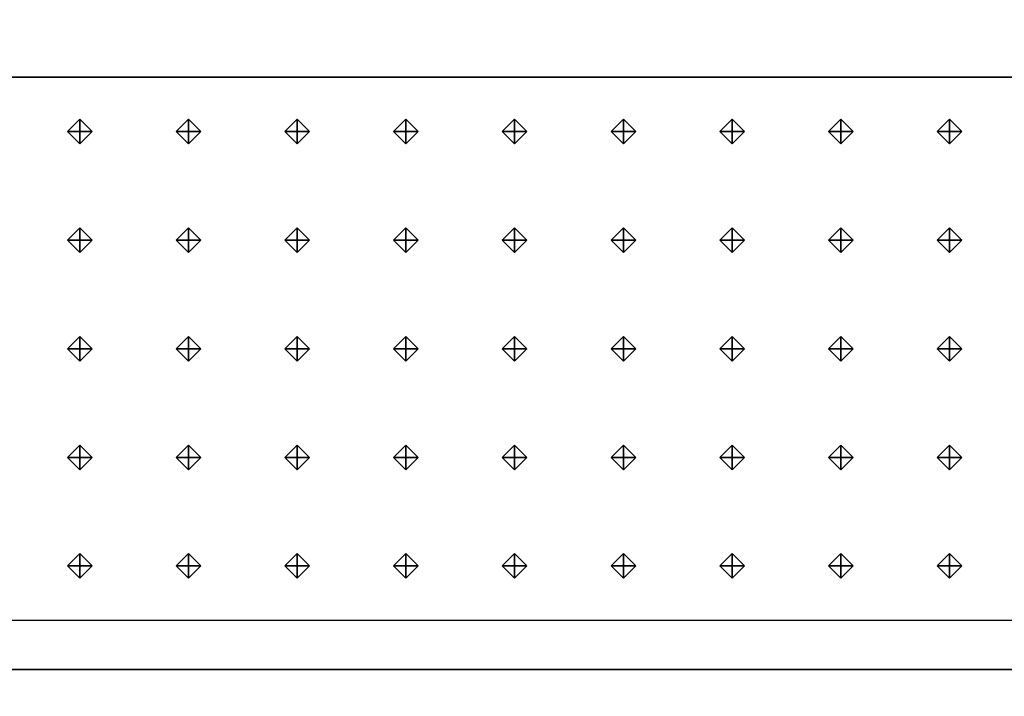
# Model space of a CAD drawing. Header units: inches. Extents: x 0.1 to 82.8, y 0.2 to 48.3.
# Tile 33 of 110: x 14.1 to 16.1, y 4.5 to 5.8. Entities that reach past the tile are written whole.
import ezdxf

# ---------------------------------------------------------------- set-up
doc = ezdxf.new("R2010")
doc.units = ezdxf.units.IN
doc.header["$MEASUREMENT"] = 0
doc.layers.add('DLX_CALC', color=3, linetype='Continuous', true_color=0x00ff00)
doc.layers.add('DLX_CONT', color=7, linetype='Continuous', true_color=0x969696)

msp = doc.modelspace()

# ---------------------------------------------------------------- linework, layer by layer
at = {"layer": 'DLX_CALC'}
for points in [[(45.6486, 5.713, 0), (45.6486, 33.013, 0), (0.3486, 33.0132, 0), (0.3485, 0.4132, 0), (0.3889, 0.4132, 0), (0.3889, 5.7132, 0), (45.6486, 5.713, 0)], [(45.6486, 5.713, 0), (0.4714, 5.7132, 0)], [(0.8486, 5.7132, 0), (45.1486, 5.713, 0)], [(0.4714, 4.6132, 0), (45.6486, 4.613, 0)]]:
    msp.add_polyline3d(points, dxfattribs=at)
at = {"layer": 'DLX_CONT'}
for points in [[(45.6486, 5.713, 0), (0.3889, 5.7132, 0)], [(0.3889, 5.7132, 0), (45.6486, 5.713, 0)], [(45.6486, 5.713, 0), (0.3889, 5.7132, 0)], [(0.3889, 5.7132, 0), (45.6486, 5.713, 0)], [(0.4238, 4.5132, 0), (45.6486, 4.513, 0)], [(45.6486, 4.513, 0), (0.4238, 4.5132, 0)], [(45.6486, 4.513, 0), (0.4238, 4.5132, 0)], [(0.4238, 4.5132, 0), (45.6486, 4.513, 0)], [(0.4238, 4.5132, 0), (45.6486, 4.513, 0)], [(45.6486, 4.513, 0), (0.4238, 4.5132, 0)]]:
    msp.add_polyline3d(points, dxfattribs=at)

# ---------------------------------------------------------------- meshes
at = {"layer": 'DLX_CALC'}
mesh = msp.add_polyface(dxfattribs=at)
corners = [(14.2449, 5.5781), (14.2699, 5.6031), (14.2449, 5.6031), (14.2699, 5.6031), (14.2449, 5.6281), (14.2449, 5.6031), (14.2449, 5.6281), (14.2199, 5.6031), (14.2449, 5.6031), (14.2199, 5.6031), (14.2449, 5.5781), (14.2449, 5.6031), (14.2699, 5.6031), (14.2449, 5.5781), (14.2449, 5.6031), (14.2449, 5.6281), (14.2699, 5.6031), (14.2449, 5.6031), (14.2199, 5.6031), (14.2449, 5.6281), (14.2449, 5.6031), (14.2449, 5.5781), (14.2199, 5.6031), (14.2449, 5.6031)]
mesh.append_faces([[corners[k] for k in face] for face in [(0, 1, 2), (3, 4, 5), (6, 7, 8), (9, 10, 11), (12, 13, 14), (15, 16, 17), (18, 19, 20), (21, 22, 23)]])
mesh = msp.add_polyface(dxfattribs=at)
corners = [(14.4653, 5.5781), (14.4903, 5.6031), (14.4653, 5.6031), (14.4903, 5.6031), (14.4653, 5.6281), (14.4653, 5.6031), (14.4653, 5.6281), (14.4403, 5.6031), (14.4653, 5.6031), (14.4403, 5.6031), (14.4653, 5.5781), (14.4653, 5.6031), (14.4903, 5.6031), (14.4653, 5.5781), (14.4653, 5.6031), (14.4653, 5.6281), (14.4903, 5.6031), (14.4653, 5.6031), (14.4403, 5.6031), (14.4653, 5.6281), (14.4653, 5.6031), (14.4653, 5.5781), (14.4403, 5.6031), (14.4653, 5.6031)]
mesh.append_faces([[corners[k] for k in face] for face in [(0, 1, 2), (3, 4, 5), (6, 7, 8), (9, 10, 11), (12, 13, 14), (15, 16, 17), (18, 19, 20), (21, 22, 23)]])
mesh = msp.add_polyface(dxfattribs=at)
corners = [(14.6857, 5.5781), (14.7107, 5.6031), (14.6857, 5.6031), (14.7107, 5.6031), (14.6857, 5.6281), (14.6857, 5.6031), (14.6857, 5.6281), (14.6607, 5.6031), (14.6857, 5.6031), (14.6607, 5.6031), (14.6857, 5.5781), (14.6857, 5.6031), (14.7107, 5.6031), (14.6857, 5.5781), (14.6857, 5.6031), (14.6857, 5.6281), (14.7107, 5.6031), (14.6857, 5.6031), (14.6607, 5.6031), (14.6857, 5.6281), (14.6857, 5.6031), (14.6857, 5.5781), (14.6607, 5.6031), (14.6857, 5.6031)]
mesh.append_faces([[corners[k] for k in face] for face in [(0, 1, 2), (3, 4, 5), (6, 7, 8), (9, 10, 11), (12, 13, 14), (15, 16, 17), (18, 19, 20), (21, 22, 23)]])
mesh = msp.add_polyface(dxfattribs=at)
corners = [(14.906, 5.5781), (14.931, 5.6031), (14.906, 5.6031), (14.931, 5.6031), (14.906, 5.6281), (14.906, 5.6031), (14.906, 5.6281), (14.881, 5.6031), (14.906, 5.6031), (14.881, 5.6031), (14.906, 5.5781), (14.906, 5.6031), (14.931, 5.6031), (14.906, 5.5781), (14.906, 5.6031), (14.906, 5.6281), (14.931, 5.6031), (14.906, 5.6031), (14.881, 5.6031), (14.906, 5.6281), (14.906, 5.6031), (14.906, 5.5781), (14.881, 5.6031), (14.906, 5.6031)]
mesh.append_faces([[corners[k] for k in face] for face in [(0, 1, 2), (3, 4, 5), (6, 7, 8), (9, 10, 11), (12, 13, 14), (15, 16, 17), (18, 19, 20), (21, 22, 23)]])
mesh = msp.add_polyface(dxfattribs=at)
corners = [(15.1264, 5.5781), (15.1514, 5.6031), (15.1264, 5.6031), (15.1514, 5.6031), (15.1264, 5.6281), (15.1264, 5.6031), (15.1264, 5.6281), (15.1014, 5.6031), (15.1264, 5.6031), (15.1014, 5.6031), (15.1264, 5.5781), (15.1264, 5.6031), (15.1514, 5.6031), (15.1264, 5.5781), (15.1264, 5.6031), (15.1264, 5.6281), (15.1514, 5.6031), (15.1264, 5.6031), (15.1014, 5.6031), (15.1264, 5.6281), (15.1264, 5.6031), (15.1264, 5.5781), (15.1014, 5.6031), (15.1264, 5.6031)]
mesh.append_faces([[corners[k] for k in face] for face in [(0, 1, 2), (3, 4, 5), (6, 7, 8), (9, 10, 11), (12, 13, 14), (15, 16, 17), (18, 19, 20), (21, 22, 23)]])
mesh = msp.add_polyface(dxfattribs=at)
corners = [(15.3468, 5.5781), (15.3718, 5.6031), (15.3468, 5.6031), (15.3718, 5.6031), (15.3468, 5.6281), (15.3468, 5.6031), (15.3468, 5.6281), (15.3218, 5.6031), (15.3468, 5.6031), (15.3218, 5.6031), (15.3468, 5.5781), (15.3468, 5.6031), (15.3718, 5.6031), (15.3468, 5.5781), (15.3468, 5.6031), (15.3468, 5.6281), (15.3718, 5.6031), (15.3468, 5.6031), (15.3218, 5.6031), (15.3468, 5.6281), (15.3468, 5.6031), (15.3468, 5.5781), (15.3218, 5.6031), (15.3468, 5.6031)]
mesh.append_faces([[corners[k] for k in face] for face in [(0, 1, 2), (3, 4, 5), (6, 7, 8), (9, 10, 11), (12, 13, 14), (15, 16, 17), (18, 19, 20), (21, 22, 23)]])
mesh = msp.add_polyface(dxfattribs=at)
corners = [(15.5672, 5.5781), (15.5922, 5.6031), (15.5672, 5.6031), (15.5922, 5.6031), (15.5672, 5.6281), (15.5672, 5.6031), (15.5672, 5.6281), (15.5422, 5.6031), (15.5672, 5.6031), (15.5422, 5.6031), (15.5672, 5.5781), (15.5672, 5.6031), (15.5922, 5.6031), (15.5672, 5.5781), (15.5672, 5.6031), (15.5672, 5.6281), (15.5922, 5.6031), (15.5672, 5.6031), (15.5422, 5.6031), (15.5672, 5.6281), (15.5672, 5.6031), (15.5672, 5.5781), (15.5422, 5.6031), (15.5672, 5.6031)]
mesh.append_faces([[corners[k] for k in face] for face in [(0, 1, 2), (3, 4, 5), (6, 7, 8), (9, 10, 11), (12, 13, 14), (15, 16, 17), (18, 19, 20), (21, 22, 23)]])
mesh = msp.add_polyface(dxfattribs=at)
corners = [(15.7875, 5.5781), (15.8125, 5.6031), (15.7875, 5.6031), (15.8125, 5.6031), (15.7875, 5.6281), (15.7875, 5.6031), (15.7875, 5.6281), (15.7625, 5.6031), (15.7875, 5.6031), (15.7625, 5.6031), (15.7875, 5.5781), (15.7875, 5.6031), (15.8125, 5.6031), (15.7875, 5.5781), (15.7875, 5.6031), (15.7875, 5.6281), (15.8125, 5.6031), (15.7875, 5.6031), (15.7625, 5.6031), (15.7875, 5.6281), (15.7875, 5.6031), (15.7875, 5.5781), (15.7625, 5.6031), (15.7875, 5.6031)]
mesh.append_faces([[corners[k] for k in face] for face in [(0, 1, 2), (3, 4, 5), (6, 7, 8), (9, 10, 11), (12, 13, 14), (15, 16, 17), (18, 19, 20), (21, 22, 23)]])
mesh = msp.add_polyface(dxfattribs=at)
corners = [(16.0079, 5.5781), (16.0329, 5.6031), (16.0079, 5.6031), (16.0329, 5.6031), (16.0079, 5.6281), (16.0079, 5.6031), (16.0079, 5.6281), (15.9829, 5.6031), (16.0079, 5.6031), (15.9829, 5.6031), (16.0079, 5.5781), (16.0079, 5.6031), (16.0329, 5.6031), (16.0079, 5.5781), (16.0079, 5.6031), (16.0079, 5.6281), (16.0329, 5.6031), (16.0079, 5.6031), (15.9829, 5.6031), (16.0079, 5.6281), (16.0079, 5.6031), (16.0079, 5.5781), (15.9829, 5.6031), (16.0079, 5.6031)]
mesh.append_faces([[corners[k] for k in face] for face in [(0, 1, 2), (3, 4, 5), (6, 7, 8), (9, 10, 11), (12, 13, 14), (15, 16, 17), (18, 19, 20), (21, 22, 23)]])
mesh = msp.add_polyface(dxfattribs=at)
corners = [(14.2449, 5.3581), (14.2699, 5.3831), (14.2449, 5.3831), (14.2699, 5.3831), (14.2449, 5.4081), (14.2449, 5.3831), (14.2449, 5.4081), (14.2199, 5.3831), (14.2449, 5.3831), (14.2199, 5.3831), (14.2449, 5.3581), (14.2449, 5.3831), (14.2699, 5.3831), (14.2449, 5.3581), (14.2449, 5.3831), (14.2449, 5.4081), (14.2699, 5.3831), (14.2449, 5.3831), (14.2199, 5.3831), (14.2449, 5.4081), (14.2449, 5.3831), (14.2449, 5.3581), (14.2199, 5.3831), (14.2449, 5.3831)]
mesh.append_faces([[corners[k] for k in face] for face in [(0, 1, 2), (3, 4, 5), (6, 7, 8), (9, 10, 11), (12, 13, 14), (15, 16, 17), (18, 19, 20), (21, 22, 23)]])
mesh = msp.add_polyface(dxfattribs=at)
corners = [(14.4653, 5.3581), (14.4903, 5.3831), (14.4653, 5.3831), (14.4903, 5.3831), (14.4653, 5.4081), (14.4653, 5.3831), (14.4653, 5.4081), (14.4403, 5.3831), (14.4653, 5.3831), (14.4403, 5.3831), (14.4653, 5.3581), (14.4653, 5.3831), (14.4903, 5.3831), (14.4653, 5.3581), (14.4653, 5.3831), (14.4653, 5.4081), (14.4903, 5.3831), (14.4653, 5.3831), (14.4403, 5.3831), (14.4653, 5.4081), (14.4653, 5.3831), (14.4653, 5.3581), (14.4403, 5.3831), (14.4653, 5.3831)]
mesh.append_faces([[corners[k] for k in face] for face in [(0, 1, 2), (3, 4, 5), (6, 7, 8), (9, 10, 11), (12, 13, 14), (15, 16, 17), (18, 19, 20), (21, 22, 23)]])
mesh = msp.add_polyface(dxfattribs=at)
corners = [(14.6857, 5.3581), (14.7107, 5.3831), (14.6857, 5.3831), (14.7107, 5.3831), (14.6857, 5.4081), (14.6857, 5.3831), (14.6857, 5.4081), (14.6607, 5.3831), (14.6857, 5.3831), (14.6607, 5.3831), (14.6857, 5.3581), (14.6857, 5.3831), (14.7107, 5.3831), (14.6857, 5.3581), (14.6857, 5.3831), (14.6857, 5.4081), (14.7107, 5.3831), (14.6857, 5.3831), (14.6607, 5.3831), (14.6857, 5.4081), (14.6857, 5.3831), (14.6857, 5.3581), (14.6607, 5.3831), (14.6857, 5.3831)]
mesh.append_faces([[corners[k] for k in face] for face in [(0, 1, 2), (3, 4, 5), (6, 7, 8), (9, 10, 11), (12, 13, 14), (15, 16, 17), (18, 19, 20), (21, 22, 23)]])
mesh = msp.add_polyface(dxfattribs=at)
corners = [(14.906, 5.3581), (14.931, 5.3831), (14.906, 5.3831), (14.931, 5.3831), (14.906, 5.4081), (14.906, 5.3831), (14.906, 5.4081), (14.881, 5.3831), (14.906, 5.3831), (14.881, 5.3831), (14.906, 5.3581), (14.906, 5.3831), (14.931, 5.3831), (14.906, 5.3581), (14.906, 5.3831), (14.906, 5.4081), (14.931, 5.3831), (14.906, 5.3831), (14.881, 5.3831), (14.906, 5.4081), (14.906, 5.3831), (14.906, 5.3581), (14.881, 5.3831), (14.906, 5.3831)]
mesh.append_faces([[corners[k] for k in face] for face in [(0, 1, 2), (3, 4, 5), (6, 7, 8), (9, 10, 11), (12, 13, 14), (15, 16, 17), (18, 19, 20), (21, 22, 23)]])
mesh = msp.add_polyface(dxfattribs=at)
corners = [(15.1264, 5.3581), (15.1514, 5.3831), (15.1264, 5.3831), (15.1514, 5.3831), (15.1264, 5.4081), (15.1264, 5.3831), (15.1264, 5.4081), (15.1014, 5.3831), (15.1264, 5.3831), (15.1014, 5.3831), (15.1264, 5.3581), (15.1264, 5.3831), (15.1514, 5.3831), (15.1264, 5.3581), (15.1264, 5.3831), (15.1264, 5.4081), (15.1514, 5.3831), (15.1264, 5.3831), (15.1014, 5.3831), (15.1264, 5.4081), (15.1264, 5.3831), (15.1264, 5.3581), (15.1014, 5.3831), (15.1264, 5.3831)]
mesh.append_faces([[corners[k] for k in face] for face in [(0, 1, 2), (3, 4, 5), (6, 7, 8), (9, 10, 11), (12, 13, 14), (15, 16, 17), (18, 19, 20), (21, 22, 23)]])
mesh = msp.add_polyface(dxfattribs=at)
corners = [(15.3468, 5.3581), (15.3718, 5.3831), (15.3468, 5.3831), (15.3718, 5.3831), (15.3468, 5.4081), (15.3468, 5.3831), (15.3468, 5.4081), (15.3218, 5.3831), (15.3468, 5.3831), (15.3218, 5.3831), (15.3468, 5.3581), (15.3468, 5.3831), (15.3718, 5.3831), (15.3468, 5.3581), (15.3468, 5.3831), (15.3468, 5.4081), (15.3718, 5.3831), (15.3468, 5.3831), (15.3218, 5.3831), (15.3468, 5.4081), (15.3468, 5.3831), (15.3468, 5.3581), (15.3218, 5.3831), (15.3468, 5.3831)]
mesh.append_faces([[corners[k] for k in face] for face in [(0, 1, 2), (3, 4, 5), (6, 7, 8), (9, 10, 11), (12, 13, 14), (15, 16, 17), (18, 19, 20), (21, 22, 23)]])
mesh = msp.add_polyface(dxfattribs=at)
corners = [(15.5672, 5.3581), (15.5922, 5.3831), (15.5672, 5.3831), (15.5922, 5.3831), (15.5672, 5.4081), (15.5672, 5.3831), (15.5672, 5.4081), (15.5422, 5.3831), (15.5672, 5.3831), (15.5422, 5.3831), (15.5672, 5.3581), (15.5672, 5.3831), (15.5922, 5.3831), (15.5672, 5.3581), (15.5672, 5.3831), (15.5672, 5.4081), (15.5922, 5.3831), (15.5672, 5.3831), (15.5422, 5.3831), (15.5672, 5.4081), (15.5672, 5.3831), (15.5672, 5.3581), (15.5422, 5.3831), (15.5672, 5.3831)]
mesh.append_faces([[corners[k] for k in face] for face in [(0, 1, 2), (3, 4, 5), (6, 7, 8), (9, 10, 11), (12, 13, 14), (15, 16, 17), (18, 19, 20), (21, 22, 23)]])
mesh = msp.add_polyface(dxfattribs=at)
corners = [(15.7875, 5.3581), (15.8125, 5.3831), (15.7875, 5.3831), (15.8125, 5.3831), (15.7875, 5.4081), (15.7875, 5.3831), (15.7875, 5.4081), (15.7625, 5.3831), (15.7875, 5.3831), (15.7625, 5.3831), (15.7875, 5.3581), (15.7875, 5.3831), (15.8125, 5.3831), (15.7875, 5.3581), (15.7875, 5.3831), (15.7875, 5.4081), (15.8125, 5.3831), (15.7875, 5.3831), (15.7625, 5.3831), (15.7875, 5.4081), (15.7875, 5.3831), (15.7875, 5.3581), (15.7625, 5.3831), (15.7875, 5.3831)]
mesh.append_faces([[corners[k] for k in face] for face in [(0, 1, 2), (3, 4, 5), (6, 7, 8), (9, 10, 11), (12, 13, 14), (15, 16, 17), (18, 19, 20), (21, 22, 23)]])
mesh = msp.add_polyface(dxfattribs=at)
corners = [(16.0079, 5.3581), (16.0329, 5.3831), (16.0079, 5.3831), (16.0329, 5.3831), (16.0079, 5.4081), (16.0079, 5.3831), (16.0079, 5.4081), (15.9829, 5.3831), (16.0079, 5.3831), (15.9829, 5.3831), (16.0079, 5.3581), (16.0079, 5.3831), (16.0329, 5.3831), (16.0079, 5.3581), (16.0079, 5.3831), (16.0079, 5.4081), (16.0329, 5.3831), (16.0079, 5.3831), (15.9829, 5.3831), (16.0079, 5.4081), (16.0079, 5.3831), (16.0079, 5.3581), (15.9829, 5.3831), (16.0079, 5.3831)]
mesh.append_faces([[corners[k] for k in face] for face in [(0, 1, 2), (3, 4, 5), (6, 7, 8), (9, 10, 11), (12, 13, 14), (15, 16, 17), (18, 19, 20), (21, 22, 23)]])
mesh = msp.add_polyface(dxfattribs=at)
corners = [(14.2449, 5.1381), (14.2699, 5.1631), (14.2449, 5.1631), (14.2699, 5.1631), (14.2449, 5.1881), (14.2449, 5.1631), (14.2449, 5.1881), (14.2199, 5.1631), (14.2449, 5.1631), (14.2199, 5.1631), (14.2449, 5.1381), (14.2449, 5.1631), (14.2699, 5.1631), (14.2449, 5.1381), (14.2449, 5.1631), (14.2449, 5.1881), (14.2699, 5.1631), (14.2449, 5.1631), (14.2199, 5.1631), (14.2449, 5.1881), (14.2449, 5.1631), (14.2449, 5.1381), (14.2199, 5.1631), (14.2449, 5.1631)]
mesh.append_faces([[corners[k] for k in face] for face in [(0, 1, 2), (3, 4, 5), (6, 7, 8), (9, 10, 11), (12, 13, 14), (15, 16, 17), (18, 19, 20), (21, 22, 23)]])
mesh = msp.add_polyface(dxfattribs=at)
corners = [(14.4653, 5.1381), (14.4903, 5.1631), (14.4653, 5.1631), (14.4903, 5.1631), (14.4653, 5.1881), (14.4653, 5.1631), (14.4653, 5.1881), (14.4403, 5.1631), (14.4653, 5.1631), (14.4403, 5.1631), (14.4653, 5.1381), (14.4653, 5.1631), (14.4903, 5.1631), (14.4653, 5.1381), (14.4653, 5.1631), (14.4653, 5.1881), (14.4903, 5.1631), (14.4653, 5.1631), (14.4403, 5.1631), (14.4653, 5.1881), (14.4653, 5.1631), (14.4653, 5.1381), (14.4403, 5.1631), (14.4653, 5.1631)]
mesh.append_faces([[corners[k] for k in face] for face in [(0, 1, 2), (3, 4, 5), (6, 7, 8), (9, 10, 11), (12, 13, 14), (15, 16, 17), (18, 19, 20), (21, 22, 23)]])
mesh = msp.add_polyface(dxfattribs=at)
corners = [(14.6857, 5.1381), (14.7107, 5.1631), (14.6857, 5.1631), (14.7107, 5.1631), (14.6857, 5.1881), (14.6857, 5.1631), (14.6857, 5.1881), (14.6607, 5.1631), (14.6857, 5.1631), (14.6607, 5.1631), (14.6857, 5.1381), (14.6857, 5.1631), (14.7107, 5.1631), (14.6857, 5.1381), (14.6857, 5.1631), (14.6857, 5.1881), (14.7107, 5.1631), (14.6857, 5.1631), (14.6607, 5.1631), (14.6857, 5.1881), (14.6857, 5.1631), (14.6857, 5.1381), (14.6607, 5.1631), (14.6857, 5.1631)]
mesh.append_faces([[corners[k] for k in face] for face in [(0, 1, 2), (3, 4, 5), (6, 7, 8), (9, 10, 11), (12, 13, 14), (15, 16, 17), (18, 19, 20), (21, 22, 23)]])
mesh = msp.add_polyface(dxfattribs=at)
corners = [(14.906, 5.1381), (14.931, 5.1631), (14.906, 5.1631), (14.931, 5.1631), (14.906, 5.1881), (14.906, 5.1631), (14.906, 5.1881), (14.881, 5.1631), (14.906, 5.1631), (14.881, 5.1631), (14.906, 5.1381), (14.906, 5.1631), (14.931, 5.1631), (14.906, 5.1381), (14.906, 5.1631), (14.906, 5.1881), (14.931, 5.1631), (14.906, 5.1631), (14.881, 5.1631), (14.906, 5.1881), (14.906, 5.1631), (14.906, 5.1381), (14.881, 5.1631), (14.906, 5.1631)]
mesh.append_faces([[corners[k] for k in face] for face in [(0, 1, 2), (3, 4, 5), (6, 7, 8), (9, 10, 11), (12, 13, 14), (15, 16, 17), (18, 19, 20), (21, 22, 23)]])
mesh = msp.add_polyface(dxfattribs=at)
corners = [(15.1264, 5.1381), (15.1514, 5.1631), (15.1264, 5.1631), (15.1514, 5.1631), (15.1264, 5.1881), (15.1264, 5.1631), (15.1264, 5.1881), (15.1014, 5.1631), (15.1264, 5.1631), (15.1014, 5.1631), (15.1264, 5.1381), (15.1264, 5.1631), (15.1514, 5.1631), (15.1264, 5.1381), (15.1264, 5.1631), (15.1264, 5.1881), (15.1514, 5.1631), (15.1264, 5.1631), (15.1014, 5.1631), (15.1264, 5.1881), (15.1264, 5.1631), (15.1264, 5.1381), (15.1014, 5.1631), (15.1264, 5.1631)]
mesh.append_faces([[corners[k] for k in face] for face in [(0, 1, 2), (3, 4, 5), (6, 7, 8), (9, 10, 11), (12, 13, 14), (15, 16, 17), (18, 19, 20), (21, 22, 23)]])
mesh = msp.add_polyface(dxfattribs=at)
corners = [(15.3468, 5.1381), (15.3718, 5.1631), (15.3468, 5.1631), (15.3718, 5.1631), (15.3468, 5.1881), (15.3468, 5.1631), (15.3468, 5.1881), (15.3218, 5.1631), (15.3468, 5.1631), (15.3218, 5.1631), (15.3468, 5.1381), (15.3468, 5.1631), (15.3718, 5.1631), (15.3468, 5.1381), (15.3468, 5.1631), (15.3468, 5.1881), (15.3718, 5.1631), (15.3468, 5.1631), (15.3218, 5.1631), (15.3468, 5.1881), (15.3468, 5.1631), (15.3468, 5.1381), (15.3218, 5.1631), (15.3468, 5.1631)]
mesh.append_faces([[corners[k] for k in face] for face in [(0, 1, 2), (3, 4, 5), (6, 7, 8), (9, 10, 11), (12, 13, 14), (15, 16, 17), (18, 19, 20), (21, 22, 23)]])
mesh = msp.add_polyface(dxfattribs=at)
corners = [(15.5672, 5.1381), (15.5922, 5.1631), (15.5672, 5.1631), (15.5922, 5.1631), (15.5672, 5.1881), (15.5672, 5.1631), (15.5672, 5.1881), (15.5422, 5.1631), (15.5672, 5.1631), (15.5422, 5.1631), (15.5672, 5.1381), (15.5672, 5.1631), (15.5922, 5.1631), (15.5672, 5.1381), (15.5672, 5.1631), (15.5672, 5.1881), (15.5922, 5.1631), (15.5672, 5.1631), (15.5422, 5.1631), (15.5672, 5.1881), (15.5672, 5.1631), (15.5672, 5.1381), (15.5422, 5.1631), (15.5672, 5.1631)]
mesh.append_faces([[corners[k] for k in face] for face in [(0, 1, 2), (3, 4, 5), (6, 7, 8), (9, 10, 11), (12, 13, 14), (15, 16, 17), (18, 19, 20), (21, 22, 23)]])
mesh = msp.add_polyface(dxfattribs=at)
corners = [(15.7875, 5.1381), (15.8125, 5.1631), (15.7875, 5.1631), (15.8125, 5.1631), (15.7875, 5.1881), (15.7875, 5.1631), (15.7875, 5.1881), (15.7625, 5.1631), (15.7875, 5.1631), (15.7625, 5.1631), (15.7875, 5.1381), (15.7875, 5.1631), (15.8125, 5.1631), (15.7875, 5.1381), (15.7875, 5.1631), (15.7875, 5.1881), (15.8125, 5.1631), (15.7875, 5.1631), (15.7625, 5.1631), (15.7875, 5.1881), (15.7875, 5.1631), (15.7875, 5.1381), (15.7625, 5.1631), (15.7875, 5.1631)]
mesh.append_faces([[corners[k] for k in face] for face in [(0, 1, 2), (3, 4, 5), (6, 7, 8), (9, 10, 11), (12, 13, 14), (15, 16, 17), (18, 19, 20), (21, 22, 23)]])
mesh = msp.add_polyface(dxfattribs=at)
corners = [(16.0079, 5.1381), (16.0329, 5.1631), (16.0079, 5.1631), (16.0329, 5.1631), (16.0079, 5.1881), (16.0079, 5.1631), (16.0079, 5.1881), (15.9829, 5.1631), (16.0079, 5.1631), (15.9829, 5.1631), (16.0079, 5.1381), (16.0079, 5.1631), (16.0329, 5.1631), (16.0079, 5.1381), (16.0079, 5.1631), (16.0079, 5.1881), (16.0329, 5.1631), (16.0079, 5.1631), (15.9829, 5.1631), (16.0079, 5.1881), (16.0079, 5.1631), (16.0079, 5.1381), (15.9829, 5.1631), (16.0079, 5.1631)]
mesh.append_faces([[corners[k] for k in face] for face in [(0, 1, 2), (3, 4, 5), (6, 7, 8), (9, 10, 11), (12, 13, 14), (15, 16, 17), (18, 19, 20), (21, 22, 23)]])
mesh = msp.add_polyface(dxfattribs=at)
corners = [(14.2449, 4.9181), (14.2699, 4.9431), (14.2449, 4.9431), (14.2699, 4.9431), (14.2449, 4.9681), (14.2449, 4.9431), (14.2449, 4.9681), (14.2199, 4.9431), (14.2449, 4.9431), (14.2199, 4.9431), (14.2449, 4.9181), (14.2449, 4.9431), (14.2699, 4.9431), (14.2449, 4.9181), (14.2449, 4.9431), (14.2449, 4.9681), (14.2699, 4.9431), (14.2449, 4.9431), (14.2199, 4.9431), (14.2449, 4.9681), (14.2449, 4.9431), (14.2449, 4.9181), (14.2199, 4.9431), (14.2449, 4.9431)]
mesh.append_faces([[corners[k] for k in face] for face in [(0, 1, 2), (3, 4, 5), (6, 7, 8), (9, 10, 11), (12, 13, 14), (15, 16, 17), (18, 19, 20), (21, 22, 23)]])
mesh = msp.add_polyface(dxfattribs=at)
corners = [(14.4653, 4.9181), (14.4903, 4.9431), (14.4653, 4.9431), (14.4903, 4.9431), (14.4653, 4.9681), (14.4653, 4.9431), (14.4653, 4.9681), (14.4403, 4.9431), (14.4653, 4.9431), (14.4403, 4.9431), (14.4653, 4.9181), (14.4653, 4.9431), (14.4903, 4.9431), (14.4653, 4.9181), (14.4653, 4.9431), (14.4653, 4.9681), (14.4903, 4.9431), (14.4653, 4.9431), (14.4403, 4.9431), (14.4653, 4.9681), (14.4653, 4.9431), (14.4653, 4.9181), (14.4403, 4.9431), (14.4653, 4.9431)]
mesh.append_faces([[corners[k] for k in face] for face in [(0, 1, 2), (3, 4, 5), (6, 7, 8), (9, 10, 11), (12, 13, 14), (15, 16, 17), (18, 19, 20), (21, 22, 23)]])
mesh = msp.add_polyface(dxfattribs=at)
corners = [(14.6857, 4.9181), (14.7107, 4.9431), (14.6857, 4.9431), (14.7107, 4.9431), (14.6857, 4.9681), (14.6857, 4.9431), (14.6857, 4.9681), (14.6607, 4.9431), (14.6857, 4.9431), (14.6607, 4.9431), (14.6857, 4.9181), (14.6857, 4.9431), (14.7107, 4.9431), (14.6857, 4.9181), (14.6857, 4.9431), (14.6857, 4.9681), (14.7107, 4.9431), (14.6857, 4.9431), (14.6607, 4.9431), (14.6857, 4.9681), (14.6857, 4.9431), (14.6857, 4.9181), (14.6607, 4.9431), (14.6857, 4.9431)]
mesh.append_faces([[corners[k] for k in face] for face in [(0, 1, 2), (3, 4, 5), (6, 7, 8), (9, 10, 11), (12, 13, 14), (15, 16, 17), (18, 19, 20), (21, 22, 23)]])
mesh = msp.add_polyface(dxfattribs=at)
corners = [(14.906, 4.9181), (14.931, 4.9431), (14.906, 4.9431), (14.931, 4.9431), (14.906, 4.9681), (14.906, 4.9431), (14.906, 4.9681), (14.881, 4.9431), (14.906, 4.9431), (14.881, 4.9431), (14.906, 4.9181), (14.906, 4.9431), (14.931, 4.9431), (14.906, 4.9181), (14.906, 4.9431), (14.906, 4.9681), (14.931, 4.9431), (14.906, 4.9431), (14.881, 4.9431), (14.906, 4.9681), (14.906, 4.9431), (14.906, 4.9181), (14.881, 4.9431), (14.906, 4.9431)]
mesh.append_faces([[corners[k] for k in face] for face in [(0, 1, 2), (3, 4, 5), (6, 7, 8), (9, 10, 11), (12, 13, 14), (15, 16, 17), (18, 19, 20), (21, 22, 23)]])
mesh = msp.add_polyface(dxfattribs=at)
corners = [(15.1264, 4.9181), (15.1514, 4.9431), (15.1264, 4.9431), (15.1514, 4.9431), (15.1264, 4.9681), (15.1264, 4.9431), (15.1264, 4.9681), (15.1014, 4.9431), (15.1264, 4.9431), (15.1014, 4.9431), (15.1264, 4.9181), (15.1264, 4.9431), (15.1514, 4.9431), (15.1264, 4.9181), (15.1264, 4.9431), (15.1264, 4.9681), (15.1514, 4.9431), (15.1264, 4.9431), (15.1014, 4.9431), (15.1264, 4.9681), (15.1264, 4.9431), (15.1264, 4.9181), (15.1014, 4.9431), (15.1264, 4.9431)]
mesh.append_faces([[corners[k] for k in face] for face in [(0, 1, 2), (3, 4, 5), (6, 7, 8), (9, 10, 11), (12, 13, 14), (15, 16, 17), (18, 19, 20), (21, 22, 23)]])
mesh = msp.add_polyface(dxfattribs=at)
corners = [(15.3468, 4.9181), (15.3718, 4.9431), (15.3468, 4.9431), (15.3718, 4.9431), (15.3468, 4.9681), (15.3468, 4.9431), (15.3468, 4.9681), (15.3218, 4.9431), (15.3468, 4.9431), (15.3218, 4.9431), (15.3468, 4.9181), (15.3468, 4.9431), (15.3718, 4.9431), (15.3468, 4.9181), (15.3468, 4.9431), (15.3468, 4.9681), (15.3718, 4.9431), (15.3468, 4.9431), (15.3218, 4.9431), (15.3468, 4.9681), (15.3468, 4.9431), (15.3468, 4.9181), (15.3218, 4.9431), (15.3468, 4.9431)]
mesh.append_faces([[corners[k] for k in face] for face in [(0, 1, 2), (3, 4, 5), (6, 7, 8), (9, 10, 11), (12, 13, 14), (15, 16, 17), (18, 19, 20), (21, 22, 23)]])
mesh = msp.add_polyface(dxfattribs=at)
corners = [(15.5672, 4.9181), (15.5922, 4.9431), (15.5672, 4.9431), (15.5922, 4.9431), (15.5672, 4.9681), (15.5672, 4.9431), (15.5672, 4.9681), (15.5422, 4.9431), (15.5672, 4.9431), (15.5422, 4.9431), (15.5672, 4.9181), (15.5672, 4.9431), (15.5922, 4.9431), (15.5672, 4.9181), (15.5672, 4.9431), (15.5672, 4.9681), (15.5922, 4.9431), (15.5672, 4.9431), (15.5422, 4.9431), (15.5672, 4.9681), (15.5672, 4.9431), (15.5672, 4.9181), (15.5422, 4.9431), (15.5672, 4.9431)]
mesh.append_faces([[corners[k] for k in face] for face in [(0, 1, 2), (3, 4, 5), (6, 7, 8), (9, 10, 11), (12, 13, 14), (15, 16, 17), (18, 19, 20), (21, 22, 23)]])
mesh = msp.add_polyface(dxfattribs=at)
corners = [(15.7875, 4.9181), (15.8125, 4.9431), (15.7875, 4.9431), (15.8125, 4.9431), (15.7875, 4.9681), (15.7875, 4.9431), (15.7875, 4.9681), (15.7625, 4.9431), (15.7875, 4.9431), (15.7625, 4.9431), (15.7875, 4.9181), (15.7875, 4.9431), (15.8125, 4.9431), (15.7875, 4.9181), (15.7875, 4.9431), (15.7875, 4.9681), (15.8125, 4.9431), (15.7875, 4.9431), (15.7625, 4.9431), (15.7875, 4.9681), (15.7875, 4.9431), (15.7875, 4.9181), (15.7625, 4.9431), (15.7875, 4.9431)]
mesh.append_faces([[corners[k] for k in face] for face in [(0, 1, 2), (3, 4, 5), (6, 7, 8), (9, 10, 11), (12, 13, 14), (15, 16, 17), (18, 19, 20), (21, 22, 23)]])
mesh = msp.add_polyface(dxfattribs=at)
corners = [(16.0079, 4.9181), (16.0329, 4.9431), (16.0079, 4.9431), (16.0329, 4.9431), (16.0079, 4.9681), (16.0079, 4.9431), (16.0079, 4.9681), (15.9829, 4.9431), (16.0079, 4.9431), (15.9829, 4.9431), (16.0079, 4.9181), (16.0079, 4.9431), (16.0329, 4.9431), (16.0079, 4.9181), (16.0079, 4.9431), (16.0079, 4.9681), (16.0329, 4.9431), (16.0079, 4.9431), (15.9829, 4.9431), (16.0079, 4.9681), (16.0079, 4.9431), (16.0079, 4.9181), (15.9829, 4.9431), (16.0079, 4.9431)]
mesh.append_faces([[corners[k] for k in face] for face in [(0, 1, 2), (3, 4, 5), (6, 7, 8), (9, 10, 11), (12, 13, 14), (15, 16, 17), (18, 19, 20), (21, 22, 23)]])
mesh = msp.add_polyface(dxfattribs=at)
corners = [(14.2449, 4.6981), (14.2699, 4.7231), (14.2449, 4.7231), (14.2699, 4.7231), (14.2449, 4.7481), (14.2449, 4.7231), (14.2449, 4.7481), (14.2199, 4.7231), (14.2449, 4.7231), (14.2199, 4.7231), (14.2449, 4.6981), (14.2449, 4.7231), (14.2699, 4.7231), (14.2449, 4.6981), (14.2449, 4.7231), (14.2449, 4.7481), (14.2699, 4.7231), (14.2449, 4.7231), (14.2199, 4.7231), (14.2449, 4.7481), (14.2449, 4.7231), (14.2449, 4.6981), (14.2199, 4.7231), (14.2449, 4.7231)]
mesh.append_faces([[corners[k] for k in face] for face in [(0, 1, 2), (3, 4, 5), (6, 7, 8), (9, 10, 11), (12, 13, 14), (15, 16, 17), (18, 19, 20), (21, 22, 23)]])
mesh = msp.add_polyface(dxfattribs=at)
corners = [(14.4653, 4.6981), (14.4903, 4.7231), (14.4653, 4.7231), (14.4903, 4.7231), (14.4653, 4.7481), (14.4653, 4.7231), (14.4653, 4.7481), (14.4403, 4.7231), (14.4653, 4.7231), (14.4403, 4.7231), (14.4653, 4.6981), (14.4653, 4.7231), (14.4903, 4.7231), (14.4653, 4.6981), (14.4653, 4.7231), (14.4653, 4.7481), (14.4903, 4.7231), (14.4653, 4.7231), (14.4403, 4.7231), (14.4653, 4.7481), (14.4653, 4.7231), (14.4653, 4.6981), (14.4403, 4.7231), (14.4653, 4.7231)]
mesh.append_faces([[corners[k] for k in face] for face in [(0, 1, 2), (3, 4, 5), (6, 7, 8), (9, 10, 11), (12, 13, 14), (15, 16, 17), (18, 19, 20), (21, 22, 23)]])
mesh = msp.add_polyface(dxfattribs=at)
corners = [(14.6857, 4.6981), (14.7107, 4.7231), (14.6857, 4.7231), (14.7107, 4.7231), (14.6857, 4.7481), (14.6857, 4.7231), (14.6857, 4.7481), (14.6607, 4.7231), (14.6857, 4.7231), (14.6607, 4.7231), (14.6857, 4.6981), (14.6857, 4.7231), (14.7107, 4.7231), (14.6857, 4.6981), (14.6857, 4.7231), (14.6857, 4.7481), (14.7107, 4.7231), (14.6857, 4.7231), (14.6607, 4.7231), (14.6857, 4.7481), (14.6857, 4.7231), (14.6857, 4.6981), (14.6607, 4.7231), (14.6857, 4.7231)]
mesh.append_faces([[corners[k] for k in face] for face in [(0, 1, 2), (3, 4, 5), (6, 7, 8), (9, 10, 11), (12, 13, 14), (15, 16, 17), (18, 19, 20), (21, 22, 23)]])
mesh = msp.add_polyface(dxfattribs=at)
corners = [(14.906, 4.6981), (14.931, 4.7231), (14.906, 4.7231), (14.931, 4.7231), (14.906, 4.7481), (14.906, 4.7231), (14.906, 4.7481), (14.881, 4.7231), (14.906, 4.7231), (14.881, 4.7231), (14.906, 4.6981), (14.906, 4.7231), (14.931, 4.7231), (14.906, 4.6981), (14.906, 4.7231), (14.906, 4.7481), (14.931, 4.7231), (14.906, 4.7231), (14.881, 4.7231), (14.906, 4.7481), (14.906, 4.7231), (14.906, 4.6981), (14.881, 4.7231), (14.906, 4.7231)]
mesh.append_faces([[corners[k] for k in face] for face in [(0, 1, 2), (3, 4, 5), (6, 7, 8), (9, 10, 11), (12, 13, 14), (15, 16, 17), (18, 19, 20), (21, 22, 23)]])
mesh = msp.add_polyface(dxfattribs=at)
corners = [(15.1264, 4.6981), (15.1514, 4.7231), (15.1264, 4.7231), (15.1514, 4.7231), (15.1264, 4.7481), (15.1264, 4.7231), (15.1264, 4.7481), (15.1014, 4.7231), (15.1264, 4.7231), (15.1014, 4.7231), (15.1264, 4.6981), (15.1264, 4.7231), (15.1514, 4.7231), (15.1264, 4.6981), (15.1264, 4.7231), (15.1264, 4.7481), (15.1514, 4.7231), (15.1264, 4.7231), (15.1014, 4.7231), (15.1264, 4.7481), (15.1264, 4.7231), (15.1264, 4.6981), (15.1014, 4.7231), (15.1264, 4.7231)]
mesh.append_faces([[corners[k] for k in face] for face in [(0, 1, 2), (3, 4, 5), (6, 7, 8), (9, 10, 11), (12, 13, 14), (15, 16, 17), (18, 19, 20), (21, 22, 23)]])
mesh = msp.add_polyface(dxfattribs=at)
corners = [(15.3468, 4.6981), (15.3718, 4.7231), (15.3468, 4.7231), (15.3718, 4.7231), (15.3468, 4.7481), (15.3468, 4.7231), (15.3468, 4.7481), (15.3218, 4.7231), (15.3468, 4.7231), (15.3218, 4.7231), (15.3468, 4.6981), (15.3468, 4.7231), (15.3718, 4.7231), (15.3468, 4.6981), (15.3468, 4.7231), (15.3468, 4.7481), (15.3718, 4.7231), (15.3468, 4.7231), (15.3218, 4.7231), (15.3468, 4.7481), (15.3468, 4.7231), (15.3468, 4.6981), (15.3218, 4.7231), (15.3468, 4.7231)]
mesh.append_faces([[corners[k] for k in face] for face in [(0, 1, 2), (3, 4, 5), (6, 7, 8), (9, 10, 11), (12, 13, 14), (15, 16, 17), (18, 19, 20), (21, 22, 23)]])
mesh = msp.add_polyface(dxfattribs=at)
corners = [(15.5672, 4.6981), (15.5922, 4.7231), (15.5672, 4.7231), (15.5922, 4.7231), (15.5672, 4.7481), (15.5672, 4.7231), (15.5672, 4.7481), (15.5422, 4.7231), (15.5672, 4.7231), (15.5422, 4.7231), (15.5672, 4.6981), (15.5672, 4.7231), (15.5922, 4.7231), (15.5672, 4.6981), (15.5672, 4.7231), (15.5672, 4.7481), (15.5922, 4.7231), (15.5672, 4.7231), (15.5422, 4.7231), (15.5672, 4.7481), (15.5672, 4.7231), (15.5672, 4.6981), (15.5422, 4.7231), (15.5672, 4.7231)]
mesh.append_faces([[corners[k] for k in face] for face in [(0, 1, 2), (3, 4, 5), (6, 7, 8), (9, 10, 11), (12, 13, 14), (15, 16, 17), (18, 19, 20), (21, 22, 23)]])
mesh = msp.add_polyface(dxfattribs=at)
corners = [(15.7875, 4.6981), (15.8125, 4.7231), (15.7875, 4.7231), (15.8125, 4.7231), (15.7875, 4.7481), (15.7875, 4.7231), (15.7875, 4.7481), (15.7625, 4.7231), (15.7875, 4.7231), (15.7625, 4.7231), (15.7875, 4.6981), (15.7875, 4.7231), (15.8125, 4.7231), (15.7875, 4.6981), (15.7875, 4.7231), (15.7875, 4.7481), (15.8125, 4.7231), (15.7875, 4.7231), (15.7625, 4.7231), (15.7875, 4.7481), (15.7875, 4.7231), (15.7875, 4.6981), (15.7625, 4.7231), (15.7875, 4.7231)]
mesh.append_faces([[corners[k] for k in face] for face in [(0, 1, 2), (3, 4, 5), (6, 7, 8), (9, 10, 11), (12, 13, 14), (15, 16, 17), (18, 19, 20), (21, 22, 23)]])
mesh = msp.add_polyface(dxfattribs=at)
corners = [(16.0079, 4.6981), (16.0329, 4.7231), (16.0079, 4.7231), (16.0329, 4.7231), (16.0079, 4.7481), (16.0079, 4.7231), (16.0079, 4.7481), (15.9829, 4.7231), (16.0079, 4.7231), (15.9829, 4.7231), (16.0079, 4.6981), (16.0079, 4.7231), (16.0329, 4.7231), (16.0079, 4.6981), (16.0079, 4.7231), (16.0079, 4.7481), (16.0329, 4.7231), (16.0079, 4.7231), (15.9829, 4.7231), (16.0079, 4.7481), (16.0079, 4.7231), (16.0079, 4.6981), (15.9829, 4.7231), (16.0079, 4.7231)]
mesh.append_faces([[corners[k] for k in face] for face in [(0, 1, 2), (3, 4, 5), (6, 7, 8), (9, 10, 11), (12, 13, 14), (15, 16, 17), (18, 19, 20), (21, 22, 23)]])

doc.saveas('drawing.dxf')
